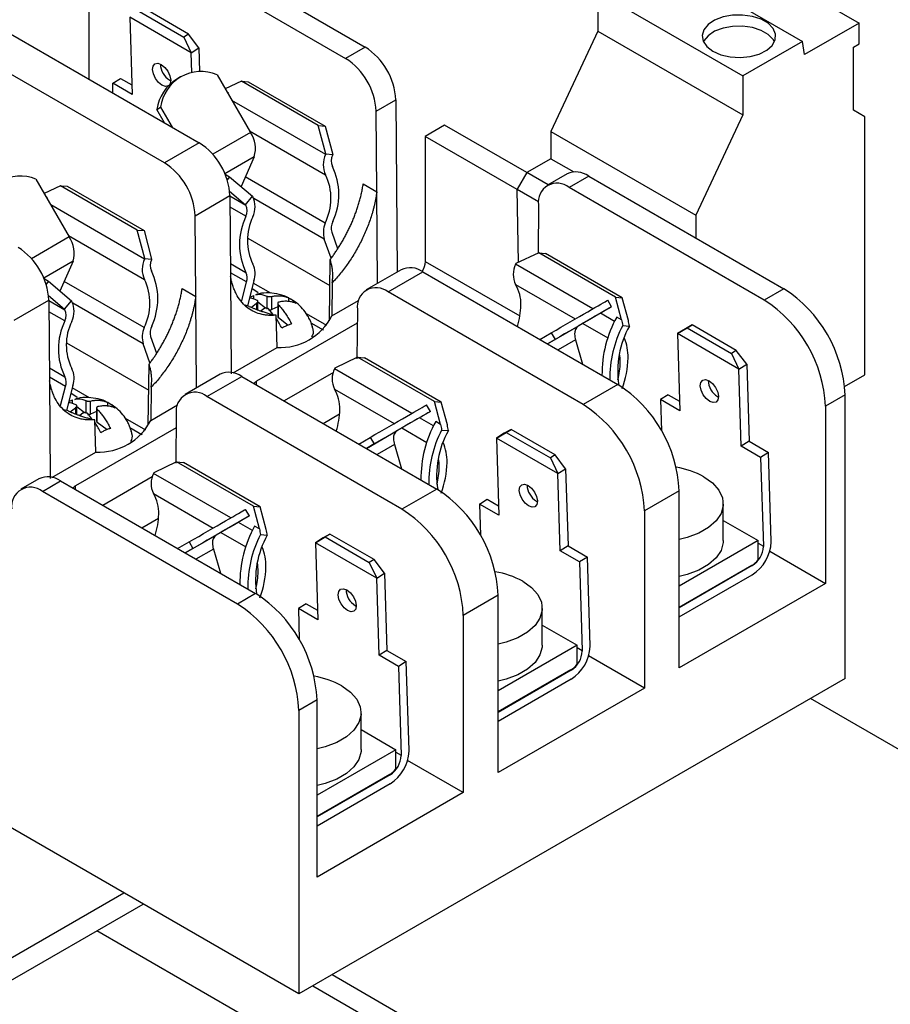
# Model space of a CAD drawing. Header units: millimetres. Extents: x 25 to 1092, y 25 to 838.
# Tile 18 of 20: x 956 to 1020, y 702 to 774. Entities that reach past the tile are written whole.
import ezdxf

# ---------------------------------------------------------------- set-up
doc = ezdxf.new("R2010")
doc.units = ezdxf.units.MM
doc.header["$LTSCALE"] = 4

msp = doc.modelspace()

# ---------------------------------------------------------------- linework, layer by layer
for p, q in [((967.399, 780.719), (981.669, 772.481)), ((1007.214, 780.354), (1017.821, 774.231)), ((965.964, 779.891), (980.234, 771.653)), ((1003.06, 779.017), (1013.666, 772.894)), ((961.474, 770.124), (961.474, 777.298)), ((998.696, 776.498), (998.696, 773.641)), ((998.696, 776.498), (1009.303, 770.375)), ((968.744, 773.424), (965.511, 775.29)), ((964.44, 774.654), (964.614, 769.013)), ((968.931, 772.062), (964.44, 774.654)), ((965.158, 775.072), (968.391, 773.206)), ((1017.821, 774.231), (1013.828, 771.926)), ((1017.821, 772.717), (1017.821, 774.231)), ((955.259, 773.711), (969.53, 765.473)), ((968.744, 773.424), (968.391, 773.206)), ((968.391, 773.206), (968.931, 772.062)), ((969.505, 772.417), (968.744, 773.424)), ((998.696, 773.641), (995.267, 766.309)), ((998.696, 773.641), (1009.303, 767.518)), ((968.931, 772.062), (969.505, 772.417)), ((969.505, 772.417), (969.558, 770.681)), ((981.669, 772.481), (980.234, 771.653)), ((1013.666, 772.894), (1009.303, 770.375)), ((1013.828, 771.926), (1013.666, 772.894)), ((1017.399, 772.474), (1017.821, 772.717)), ((1017.399, 767.853), (1017.399, 772.474)), ((966.983, 764.003), (952.713, 772.241)), ((968.975, 770.613), (968.931, 772.062)), ((963.195, 769.832), (963.77, 770.187)), ((963.77, 770.187), (964.593, 769.711)), ((968.169, 770.301), (967.89, 770.14)), ((970.833, 770.458), (973.272, 766.234)), ((1009.303, 770.375), (1009.303, 767.518)), ((963.217, 769.117), (963.195, 769.832)), ((964.614, 769.013), (963.195, 769.832)), ((967.373, 770.047), (967.44, 770.012)), ((972.622, 769.985), (971.432, 769.421)), ((978.243, 766.74), (972.622, 769.985)), ((972.622, 769.985), (973.119, 769.941)), ((973.119, 769.941), (978.741, 766.695)), ((971.566, 769.189), (971.637, 769.148)), ((971.637, 769.148), (971.618, 769.099)), ((966.423, 767.912), (966.702, 768.074)), ((966.702, 768.074), (967.541, 766.621)), ((978.781, 764.614), (971.921, 768.574)), ((982.479, 767.787), (983.914, 768.615)), ((983.914, 768.615), (984.009, 756.016)), ((966.982, 766.944), (966.423, 767.912)), ((982.523, 761.887), (982.479, 767.787)), ((1009.303, 767.518), (1005.873, 760.186)), ((1018.248, 767.363), (1017.399, 767.853)), ((1018.248, 748.5), (1018.248, 767.363)), ((978.8, 764.662), (978.243, 766.74)), ((978.243, 766.74), (978.741, 766.695)), ((978.741, 766.695), (979.298, 764.617)), ((987.489, 766.761), (986.074, 765.944)), ((993.499, 763.291), (987.489, 766.761)), ((973.272, 766.234), (970.514, 764.642)), ((973.208, 766.344), (978.774, 763.131)), ((992.805, 762.059), (986.074, 765.944)), ((986.074, 765.944), (986.074, 756.799)), ((995.267, 766.309), (1005.873, 760.186)), ((995.267, 766.309), (995.267, 764.312)), ((969.53, 765.473), (966.983, 764.003)), ((973.555, 764.451), (971.41, 763.212)), ((973.555, 764.451), (972.59, 762.274)), ((978.781, 764.614), (978.8, 764.662)), ((978.8, 764.662), (979.298, 764.617)), ((979.298, 764.617), (979.279, 764.569)), ((995.267, 764.312), (993.499, 763.291)), ((995.267, 764.312), (996.95, 763.34)), ((971.422, 763.184), (971.753, 762.993)), ((971.753, 762.993), (971.574, 762.771)), ((971.753, 762.993), (973.423, 761.558)), ((978.744, 759.601), (972.901, 762.975)), ((993.499, 763.291), (992.804, 762.088)), ((995.056, 762.393), (993.499, 763.291)), ((996.442, 763.193), (995.007, 762.365)), ((998.03, 763.036), (996.595, 762.208)), ((998.03, 763.036), (1012.3, 754.798)), ((957.582, 762.809), (960.021, 758.584)), ((959.37, 762.335), (958.181, 761.771)), ((964.992, 759.09), (959.37, 762.335)), ((959.37, 762.335), (959.868, 762.291)), ((959.868, 762.291), (965.49, 759.046)), ((981.528, 762.461), (982.523, 761.887)), ((958.315, 761.539), (958.386, 761.498)), ((958.386, 761.498), (958.367, 761.449)), ((969.228, 760.137), (971.775, 761.607)), ((971.754, 761.945), (972.925, 760.939)), ((971.775, 761.607), (971.819, 755.707)), ((971.775, 761.587), (972.944, 760.912)), ((972.925, 760.939), (973.423, 761.558)), ((973.423, 761.558), (973.442, 761.531)), ((982.574, 755.187), (982.523, 761.887)), ((992.804, 762.088), (994.363, 761.188)), ((992.886, 756.724), (992.804, 762.088)), ((1010.865, 753.97), (996.595, 762.208)), ((965.53, 756.964), (958.67, 760.924)), ((972.944, 760.912), (972.925, 760.939)), ((978.677, 758.414), (973.52, 761.392)), ((994.35, 760.934), (994.323, 757.406)), ((969.272, 754.237), (969.228, 760.137)), ((972.948, 760.094), (971.781, 760.767)), ((1005.873, 760.186), (1005.873, 758.508)), ((959.957, 758.695), (965.522, 755.482)), ((965.549, 757.012), (964.992, 759.09)), ((964.992, 759.09), (965.49, 759.046)), ((965.49, 759.046), (966.046, 756.968)), ((979.221, 758.943), (979.654, 757.729)), ((960.021, 758.584), (957.263, 756.992)), ((973.076, 758.498), (979.083, 755.03)), ((979.174, 757.021), (978.677, 758.414)), ((994.372, 757.429), (992.701, 756.637)), ((999.993, 754.184), (994.372, 757.429)), ((994.372, 757.429), (994.869, 757.384)), ((1000.491, 754.139), (994.869, 757.384)), ((960.304, 756.801), (958.159, 755.562)), ((960.304, 756.801), (959.339, 754.624)), ((965.53, 756.964), (965.549, 757.012)), ((965.549, 757.012), (966.046, 756.968)), ((966.046, 756.968), (966.028, 756.919)), ((971.812, 756.646), (972.948, 755.99)), ((979.052, 752.458), (979.106, 756.921)), ((986.074, 756.799), (992.994, 752.804)), ((992.701, 756.637), (992.683, 756.589)), ((998.334, 753.326), (992.683, 756.589)), ((972.986, 755.289), (971.817, 755.964)), ((984.303, 756.186), (981.756, 754.715)), ((983.344, 754.558), (985.89, 756.028)), ((985.89, 756.028), (1000.161, 747.79)), ((958.17, 755.534), (958.501, 755.343)), ((958.501, 755.343), (958.323, 755.121)), ((958.501, 755.343), (960.172, 753.908)), ((965.493, 751.952), (959.65, 755.325)), ((971.819, 755.705), (971.873, 748.565)), ((972.637, 753.908), (972.986, 755.289)), ((973.525, 755.369), (973.063, 753.538)), ((974.756, 754.469), (973.483, 755.204)), ((979.263, 755.237), (979.227, 752.811)), ((992.675, 755.106), (997.046, 752.583)), ((958.503, 754.295), (959.674, 753.289)), ((968.277, 754.812), (969.272, 754.237)), ((968.277, 754.81), (968.277, 754.812)), ((973.226, 754.185), (973.515, 754.312)), ((973.389, 754.831), (973.848, 754.517)), ((973.515, 754.035), (973.515, 754.312)), ((997.614, 746.32), (983.344, 754.558)), ((1012.3, 754.798), (1010.865, 753.97)), ((955.977, 752.487), (958.523, 753.957)), ((958.523, 753.957), (958.568, 748.058)), ((958.524, 753.937), (959.693, 753.262)), ((959.674, 753.289), (960.172, 753.908)), ((960.172, 753.908), (960.191, 753.882)), ((965.426, 750.765), (960.269, 753.742)), ((969.272, 754.237), (969.272, 754.235)), ((969.323, 747.538), (969.272, 754.235)), ((973.182, 753.501), (972.882, 753.594)), ((973.345, 753.439), (973.721, 753.742)), ((973.721, 753.742), (973.721, 753.294)), ((973.821, 753.256), (973.821, 753.88)), ((974.383, 753.376), (973.821, 753.803)), ((974.477, 754.258), (974.477, 753.305)), ((974.833, 753.277), (974.833, 754.23)), ((975.271, 753.726), (975.271, 752.752)), ((975.323, 752.663), (975.323, 753.617)), ((976.096, 753.832), (976.096, 754.113)), ((979.227, 752.811), (981.191, 753.945)), ((999.702, 753.47), (999.422, 753.954)), ((999.993, 754.184), (1000.491, 754.139)), ((1000.439, 752.521), (999.993, 754.184)), ((1000.937, 752.477), (1000.491, 754.139)), ((959.697, 752.444), (958.53, 753.118)), ((959.693, 753.262), (959.674, 753.289)), ((974.259, 753.334), (974.052, 753.167)), ((974.919, 752.924), (974.615, 753.307)), ((975.271, 753.47), (974.833, 753.277)), ((975.223, 750.499), (975.151, 752.863)), ((978.87, 752.094), (977.374, 752.958)), ((981.099, 753.284), (981.071, 749.676)), ((999.702, 753.47), (997.263, 752.062)), ((999.927, 752.406), (998.893, 753.003)), ((981.091, 752.28), (973.723, 748.026)), ((976.046, 752.114), (975.323, 752.663)), ((977.703, 752.291), (978.587, 751.781)), ((997.606, 752.26), (999.437, 751.203)), ((1000.439, 752.521), (1000.087, 752.724)), ((1005.599, 752.148), (1005.103, 751.866)), ((1005.246, 751.93), (1005.599, 752.148)), ((1008.831, 750.282), (1005.599, 752.148)), ((978.608, 751.811), (978.629, 751.823)), ((994.453, 751.085), (995.291, 751.569)), ((995.012, 750.762), (997.263, 752.062)), ((995.291, 751.569), (995.571, 751.085)), ((1000.518, 752.109), (1001.011, 752.065)), ((1004.528, 751.512), (1005.246, 751.93)), ((1005.103, 751.866), (1004.528, 751.512)), ((1004.528, 751.512), (1004.702, 745.87)), ((1009.018, 748.92), (1004.528, 751.512)), ((1005.246, 751.93), (1008.479, 750.064)), ((959.825, 750.849), (965.832, 747.381)), ((965.923, 749.371), (965.426, 750.765)), ((965.97, 751.293), (966.403, 750.078)), ((995.571, 751.085), (995.012, 750.763)), ((997.066, 751.05), (995.79, 750.314)), ((997.066, 751.05), (997.586, 749.276)), ((972.002, 748.64), (975.223, 750.499)), ((1008.831, 750.282), (1008.479, 750.064)), ((1008.479, 750.064), (1009.018, 748.92)), ((1009.593, 749.274), (1008.831, 750.282)), ((965.801, 744.808), (965.855, 749.272)), ((981.12, 749.779), (979.45, 748.987)), ((986.742, 746.534), (981.12, 749.779)), ((981.12, 749.779), (981.618, 749.735)), ((987.24, 746.489), (981.618, 749.735)), ((1009.018, 748.92), (1009.593, 749.274)), ((1009.593, 749.274), (1009.766, 743.633)), ((958.561, 748.997), (959.697, 748.341)), ((971.052, 748.536), (968.505, 747.066)), ((979.345, 748.679), (975.732, 746.593)), ((979.45, 748.987), (979.431, 748.939)), ((985.083, 745.676), (979.431, 748.939)), ((1009.192, 743.278), (1009.018, 748.92)), ((959.735, 747.639), (958.566, 748.314)), ((958.568, 748.056), (958.622, 740.916)), ((970.092, 746.908), (972.639, 748.379)), ((972.639, 748.379), (986.909, 740.14)), ((973.723, 747.753), (973.723, 748.026)), ((1016.76, 747.641), (1018.248, 748.5)), ((959.386, 746.258), (959.735, 747.639)), ((960.274, 747.719), (959.811, 745.889)), ((960.138, 747.181), (960.597, 746.867)), ((961.505, 746.82), (960.232, 747.555)), ((966.012, 747.587), (965.976, 745.161)), ((979.424, 747.457), (983.795, 744.933)), ((1000.161, 747.79), (997.614, 746.32)), ((959.975, 746.535), (960.264, 746.662)), ((960.264, 746.385), (960.264, 746.662)), ((961.226, 746.608), (961.226, 745.655)), ((961.581, 745.628), (961.581, 746.58)), ((962.845, 746.182), (962.845, 746.463)), ((984.363, 738.67), (970.092, 746.908)), ((986.742, 746.534), (987.24, 746.489)), ((987.188, 744.871), (986.742, 746.534)), ((987.685, 744.827), (987.24, 746.489)), ((1003.857, 747.044), (1003.283, 746.69)), ((1003.283, 746.69), (1003.353, 744.408)), ((1004.702, 745.87), (1003.283, 746.69)), ((1003.857, 747.044), (1004.68, 746.569)), ((1007.461, 746.905), (1007.528, 746.87)), ((1016.79, 747.021), (1015.355, 746.193)), ((1016.79, 726.281), (1016.79, 747.021)), ((959.931, 745.852), (959.631, 745.944)), ((960.094, 745.789), (960.47, 746.092)), ((960.47, 746.092), (960.47, 745.644)), ((960.57, 745.606), (960.57, 746.23)), ((961.132, 745.726), (960.57, 746.153)), ((961.008, 745.685), (960.801, 745.517)), ((961.668, 745.274), (961.364, 745.657)), ((962.02, 745.82), (961.581, 745.628)), ((962.02, 746.076), (962.02, 745.102)), ((962.071, 745.014), (962.071, 745.968)), ((965.976, 745.161), (967.94, 746.295)), ((978.587, 744.945), (979.804, 745.647)), ((986.45, 745.82), (984.011, 744.412)), ((986.45, 745.82), (986.171, 746.304)), ((1015.355, 746.193), (1015.355, 733.23)), ((961.972, 742.849), (961.9, 745.213)), ((962.795, 744.465), (962.071, 745.014)), ((965.619, 744.445), (964.123, 745.309)), ((967.847, 745.634), (967.82, 742.026)), ((986.676, 744.757), (985.642, 745.354)), ((987.188, 744.871), (986.835, 745.075)), ((967.84, 744.63), (960.472, 740.376)), ((964.452, 744.642), (965.335, 744.132)), ((981.761, 743.113), (984.011, 744.412)), ((984.355, 744.61), (986.186, 743.553)), ((987.267, 744.459), (987.76, 744.415)), ((991.277, 743.862), (991.995, 744.28)), ((991.851, 744.217), (991.277, 743.862)), ((992.347, 744.498), (991.851, 744.217)), ((991.995, 744.28), (992.347, 744.498)), ((991.995, 744.28), (995.227, 742.414)), ((995.58, 742.632), (992.347, 744.498)), ((965.357, 744.161), (965.378, 744.173)), ((981.202, 743.435), (982.04, 743.92)), ((982.04, 743.92), (982.319, 743.436)), ((991.277, 743.862), (991.451, 738.221)), ((995.767, 741.27), (991.277, 743.862)), ((1009.766, 743.633), (1009.192, 743.278)), ((1009.766, 743.633), (1011.185, 742.814)), ((958.751, 740.99), (961.972, 742.849)), ((982.319, 743.436), (981.76, 743.113)), ((983.815, 743.401), (982.538, 742.664)), ((983.815, 743.401), (984.335, 741.627)), ((1010.611, 742.459), (1009.192, 743.278)), ((1011.185, 742.814), (1010.611, 742.459)), ((1011.385, 736.324), (1011.185, 742.814)), ((967.869, 742.13), (966.199, 741.337)), ((973.491, 738.884), (967.869, 742.13)), ((967.869, 742.13), (968.367, 742.085)), ((973.989, 738.84), (968.367, 742.085)), ((995.58, 742.632), (995.227, 742.414)), ((995.227, 742.414), (995.767, 741.27)), ((996.342, 741.625), (995.58, 742.632)), ((1010.611, 742.459), (1010.811, 735.969)), ((966.199, 741.337), (966.18, 741.289)), ((995.767, 741.27), (996.342, 741.625)), ((996.342, 741.625), (996.515, 735.983)), ((957.801, 740.886), (956.471, 740.119)), ((958.059, 739.962), (959.388, 740.729)), ((959.388, 740.729), (973.658, 732.491)), ((966.094, 741.029), (962.48, 738.944)), ((971.832, 738.027), (966.18, 741.289)), ((995.941, 735.629), (995.767, 741.27)), ((972.329, 731.723), (958.059, 739.962)), ((960.472, 740.103), (960.472, 740.376)), ((986.909, 740.14), (984.363, 738.67)), ((1004.651, 740.013), (1002.104, 738.543)), ((1004.651, 727.051), (1004.651, 740.013)), ((966.173, 739.807), (970.544, 737.283)), ((990.032, 739.04), (990.606, 739.395)), ((990.606, 739.395), (991.429, 738.919)), ((994.209, 739.255), (994.276, 739.22)), ((973.199, 738.171), (972.92, 738.655)), ((973.491, 738.884), (973.989, 738.84)), ((973.936, 737.222), (973.491, 738.884)), ((974.434, 737.177), (973.989, 738.84)), ((990.032, 739.04), (990.102, 736.758)), ((991.451, 738.221), (990.032, 739.04)), ((1002.104, 738.543), (1002.104, 725.58)), ((1007.878, 736.372), (1007.878, 739.068)), ((965.336, 737.295), (966.553, 737.997)), ((973.199, 738.171), (970.76, 736.762)), ((1007.878, 737.839), (1010.426, 736.368)), ((973.425, 737.107), (972.391, 737.704)), ((973.936, 737.222), (973.584, 737.425)), ((968.51, 735.463), (970.76, 736.762)), ((971.103, 736.96), (972.935, 735.903)), ((974.016, 736.809), (974.509, 736.765)), ((978.026, 736.212), (978.743, 736.631)), ((978.6, 736.567), (978.026, 736.212)), ((979.096, 736.848), (978.6, 736.567)), ((978.743, 736.631), (979.096, 736.848)), ((978.743, 736.631), (981.976, 734.764)), ((982.329, 734.982), (979.096, 736.848)), ((1010.426, 736.368), (1004.651, 733.034)), ((1010.426, 734.971), (1010.426, 736.368)), ((967.95, 735.786), (968.789, 736.27)), ((969.068, 735.786), (968.509, 735.463)), ((968.789, 736.27), (969.068, 735.786)), ((970.564, 735.751), (969.287, 735.014)), ((970.564, 735.751), (971.084, 733.977)), ((978.026, 736.212), (978.2, 730.571)), ((982.516, 733.62), (978.026, 736.212)), ((996.515, 735.983), (995.941, 735.629)), ((997.36, 734.809), (995.941, 735.629)), ((996.515, 735.983), (997.934, 735.164)), ((1010.426, 736.191), (1010.811, 735.969)), ((1010.811, 735.969), (1010.811, 735.936)), ((1011.277, 735.584), (1015.355, 733.23)), ((982.329, 734.982), (981.976, 734.764)), ((983.09, 733.975), (982.329, 734.982)), ((997.934, 735.164), (997.36, 734.809)), ((998.134, 728.674), (997.934, 735.164)), ((981.976, 734.764), (982.516, 733.62)), ((997.36, 734.809), (997.559, 728.319)), ((1009.975, 734.553), (1004.651, 731.479)), ((1010.003, 734.537), (1004.651, 731.447)), ((1010.003, 734.537), (1009.975, 734.553)), ((982.516, 733.62), (983.09, 733.975)), ((982.69, 727.979), (982.516, 733.62)), ((983.09, 733.975), (983.264, 728.334)), ((1004.651, 730.783), (1010.003, 733.873)), ((1015.355, 733.23), (1004.651, 727.051)), ((973.658, 732.491), (972.329, 731.723)), ((991.4, 732.363), (988.853, 730.893)), ((991.4, 719.401), (991.4, 732.363)), ((977.355, 731.745), (976.781, 731.39)), ((976.781, 731.39), (976.851, 729.108)), ((978.2, 730.571), (976.781, 731.39)), ((977.355, 731.745), (978.178, 731.27)), ((980.958, 731.605), (981.025, 731.57)), ((994.627, 728.722), (994.627, 731.419)), ((988.853, 730.893), (988.853, 717.931)), ((994.627, 730.189), (997.174, 728.718)), ((997.174, 728.718), (991.4, 725.385)), ((997.174, 727.321), (997.174, 728.718)), ((997.174, 728.541), (997.559, 728.319)), ((998.135, 728.619), (998.134, 728.674)), ((983.264, 728.334), (982.69, 727.979)), ((984.109, 727.16), (982.69, 727.979)), ((983.264, 728.334), (984.683, 727.514)), ((997.559, 728.319), (997.56, 728.287)), ((1002.104, 725.58), (998.026, 727.935)), ((984.683, 727.514), (984.109, 727.16)), ((984.109, 727.16), (984.308, 720.669)), ((984.883, 721.024), (984.683, 727.514)), ((1016.79, 726.281), (976.819, 703.206)), ((996.724, 726.903), (991.4, 723.829)), ((996.752, 726.887), (991.4, 723.797)), ((996.752, 726.223), (991.4, 723.133)), ((996.752, 726.887), (996.724, 726.903)), ((1002.104, 725.58), (991.4, 719.401)), ((1028.324, 716.693), (1014.253, 724.816)), ((978.148, 724.714), (976.819, 723.946)), ((978.148, 711.751), (978.148, 724.714)), ((976.819, 723.946), (976.819, 703.206)), ((981.376, 721.073), (981.376, 723.769)), ((981.376, 722.539), (983.923, 721.069)), ((983.923, 721.069), (978.148, 717.735)), ((983.923, 719.671), (983.923, 721.069)), ((983.923, 720.892), (984.308, 720.669)), ((984.308, 720.669), (984.309, 720.637)), ((988.853, 717.931), (984.775, 720.285)), ((983.473, 719.253), (978.148, 716.179)), ((983.501, 719.237), (978.148, 716.147)), ((983.501, 719.237), (983.473, 719.253)), ((983.501, 718.573), (978.148, 715.484)), ((988.853, 717.931), (978.148, 711.751)), ((976.819, 703.206), (952.08, 717.488)), ((954.255, 704.957), (964.021, 710.595)), ((954.255, 703.324), (965.435, 709.778)), ((991.024, 691.077), (962.032, 707.814)), ((979.251, 704.61), (993.322, 696.487)), ((977.836, 703.793), (992.154, 695.528))]:
    msp.add_line(p, q)
at = {"flags": 128}
for points in [[(1007.111, 772.172), (1007.697, 771.915), (1008.381, 771.759), (1009.112, 771.716), (1009.837, 771.788), (1010.501, 771.97), (1011.055, 772.249), (1011.458, 772.604), (1011.681, 773.009), (1011.706, 773.433), (1011.532, 773.845), (1011.171, 774.215), (1010.652, 774.516), (1010.011, 774.724), (1009.296, 774.824), (1008.561, 774.81), (1007.86, 774.681), (1007.246, 774.448), (1006.762, 774.129), (1006.447, 773.745), (1006.322, 773.327), (1006.397, 772.905), (1006.667, 772.51), (1007.111, 772.172)], [(1011.626, 772.865), (1011.532, 773.029), (1011.171, 773.399), (1010.652, 773.699), (1010.011, 773.907), (1009.296, 774.008), (1008.561, 773.993), (1007.86, 773.865), (1007.246, 773.632), (1006.762, 773.312), (1006.447, 772.929), (1006.414, 772.865)], [(966.798, 769.692), (966.542, 769.896), (966.322, 770.184), (966.17, 770.512), (966.111, 770.829), (966.152, 771.088), (966.289, 771.25), (966.499, 771.289), (966.752, 771.199)], [(966.752, 771.199), (967.008, 770.995), (967.229, 770.707), (967.38, 770.38), (967.44, 770.062), (967.398, 769.803), (967.376, 769.758)], [(967.255, 769.638), (967.051, 769.603), (966.798, 769.692)], [(997.955, 753.107), (998.23, 753.266), (998.484, 753.413), (998.713, 753.545), (998.915, 753.662), (999.089, 753.762), (999.232, 753.844), (999.343, 753.909), (999.422, 753.954)], [(995.291, 751.569), (995.639, 751.77), (995.99, 751.973), (996.339, 752.174), (996.683, 752.373), (997.021, 752.568), (997.347, 752.756), (997.659, 752.936), (997.955, 753.107)], [(999.702, 753.47), (999.623, 753.425), (999.511, 753.36), (999.368, 753.278), (999.195, 753.178), (998.992, 753.061), (998.763, 752.929), (998.51, 752.782), (998.234, 752.623)], [(998.234, 752.623), (997.939, 752.453), (997.626, 752.272), (997.3, 752.084), (996.963, 751.889), (996.618, 751.69), (996.269, 751.489), (995.919, 751.286), (995.571, 751.085)], [(1006.886, 746.55), (1006.63, 746.754), (1006.409, 747.042), (1006.258, 747.369), (1006.198, 747.687), (1006.24, 747.946), (1006.377, 748.107), (1006.587, 748.146), (1006.84, 748.057)], [(1006.84, 748.057), (1007.096, 747.853), (1007.316, 747.565), (1007.468, 747.237), (1007.528, 746.92), (1007.486, 746.661), (1007.349, 746.499), (1007.139, 746.46), (1006.886, 746.55)], [(984.703, 745.457), (984.979, 745.617), (985.233, 745.763), (985.462, 745.895), (985.664, 746.012), (985.838, 746.112), (985.981, 746.195), (986.092, 746.259), (986.171, 746.304)], [(986.45, 745.82), (986.372, 745.775), (986.26, 745.711), (986.117, 745.628), (985.943, 745.528), (985.741, 745.411), (985.512, 745.279), (985.259, 745.133), (984.983, 744.973)], [(982.04, 743.92), (982.388, 744.121), (982.738, 744.323), (983.088, 744.524), (983.432, 744.723), (983.769, 744.918), (984.096, 745.106), (984.408, 745.287), (984.703, 745.457)], [(984.983, 744.973), (984.687, 744.803), (984.375, 744.622), (984.049, 744.434), (983.712, 744.239), (983.367, 744.04), (983.018, 743.839), (982.668, 743.637), (982.319, 743.436)], [(1006.465, 741.038), (1007.1, 740.586), (1007.558, 740.067), (1007.819, 739.504), (1007.872, 738.922), (1007.714, 738.347), (1007.352, 737.803), (1006.803, 737.315), (1006.089, 736.903), (1005.243, 736.586), (1004.651, 736.44)], [(993.635, 738.9), (993.379, 739.104), (993.158, 739.392), (993.007, 739.72), (992.947, 740.037), (992.989, 740.296), (993.125, 740.458), (993.336, 740.497), (993.589, 740.407)], [(993.589, 740.407), (993.845, 740.203), (994.065, 739.915), (994.217, 739.588), (994.276, 739.27), (994.235, 739.011), (994.098, 738.85), (993.888, 738.811), (993.635, 738.9)], [(971.452, 737.808), (971.728, 737.967), (971.982, 738.113), (972.211, 738.245), (972.413, 738.362), (972.586, 738.462), (972.73, 738.545), (972.841, 738.609), (972.92, 738.655)], [(968.789, 736.27), (969.137, 736.471), (969.487, 736.673), (969.836, 736.875), (970.181, 737.074), (970.518, 737.268), (970.844, 737.457), (971.157, 737.637), (971.452, 737.808)], [(973.199, 738.171), (973.12, 738.125), (973.009, 738.061), (972.866, 737.978), (972.692, 737.878), (972.49, 737.761), (972.261, 737.629), (972.008, 737.483), (971.732, 737.324)], [(971.732, 737.324), (971.436, 737.153), (971.124, 736.973), (970.798, 736.784), (970.46, 736.59), (970.116, 736.391), (969.767, 736.189), (969.416, 735.987), (969.068, 735.786)], [(1007.878, 736.372), (1007.872, 736.226), (1007.714, 735.651), (1007.352, 735.107), (1006.803, 734.619), (1006.089, 734.207), (1005.243, 733.89), (1004.651, 733.743)], [(980.384, 731.25), (980.128, 731.455), (979.907, 731.742), (979.756, 732.07), (979.696, 732.388), (979.738, 732.647), (979.874, 732.808), (980.085, 732.847), (980.337, 732.757)], [(980.337, 732.757), (980.593, 732.553), (980.814, 732.265), (980.966, 731.938), (981.025, 731.62), (980.983, 731.361), (980.847, 731.2), (980.636, 731.161), (980.384, 731.25)], [(993.214, 733.389), (993.848, 732.936), (994.307, 732.417), (994.568, 731.854), (994.62, 731.273), (994.463, 730.697), (994.101, 730.154), (993.552, 729.665), (992.838, 729.253), (991.992, 728.936), (991.4, 728.79)], [(994.627, 728.722), (994.62, 728.576), (994.463, 728.001), (994.101, 727.457), (993.552, 726.969), (992.838, 726.557), (991.992, 726.24), (991.4, 726.094)], [(979.962, 725.739), (980.597, 725.286), (981.055, 724.767), (981.316, 724.205), (981.369, 723.623), (981.211, 723.048), (980.85, 722.504), (980.3, 722.015), (979.587, 721.604), (978.741, 721.286), (978.148, 721.14)], [(981.376, 721.073), (981.369, 720.927), (981.211, 720.351), (980.85, 719.808), (980.3, 719.319), (979.587, 718.907), (978.741, 718.59), (978.148, 718.444)]]:
    msp.add_lwpolyline(points, dxfattribs=at)
for centre, radius, start, end in [((979.035, 768.366), 4.886, 2.9181, 57.37063), ((977.6, 767.538), 4.886, 2.9181, 57.37063), ((968.118, 771.271), 1.434, 181.49588, 238.67371), ((969.511, 767.475), 3.119, 121.31529, 171.94457), ((969.675, 767.694), 2.997, 67.26929, 172.72534), ((971.513, 765.04), 2.126, 343.89271, 34.14973), ((966.895, 761.358), 4.886, 2.9181, 57.37063), ((980.29, 763.865), 1.685, 153.6077, 205.80493), ((980.117, 764.153), 0.936, 153.6077, 205.80493), ((964.349, 759.888), 4.886, 2.9181, 57.37063), ((975.103, 761.702), 4.645, 334.6398, 26.10076), ((956.424, 760.044), 2.997, 67.26929, 172.72534), ((975.172, 761.397), 3.997, 333.31309, 25.72), ((997.103, 761.773), 1.566, 53.73572, 114.95382), ((995.718, 761.138), 1.383, 50.67804, 188.46655), ((971.961, 760.787), 1.657, 333.89323, 26.69764), ((972.122, 760.499), 0.92, 333.89323, 26.69764), ((977.166, 758.042), 4.691, 154.06396, 205.93604), ((976.999, 758.331), 3.948, 154.06396, 205.93604), ((980.468, 758.909), 1.858, 158.1319, 195.44891), ((980.293, 759.221), 1.107, 153.64519, 194.54522), ((958.262, 757.391), 2.126, 343.89271, 34.14973), ((953.644, 753.709), 4.886, 2.9181, 57.37063), ((967.039, 756.215), 1.685, 153.6077, 205.80493), ((966.866, 756.503), 0.936, 153.6077, 205.80493), ((972.097, 755.902), 1.524, 339.53211, 27.45634), ((984.603, 756.855), 1.473, 327.15972, 357.81143), ((994.192, 755.84), 1.685, 153.6077, 205.80493), ((961.852, 754.052), 4.645, 334.6398, 26.10076), ((972.187, 755.598), 0.856, 338.86349, 27.27644), ((984.964, 754.765), 1.566, 53.73572, 114.95382), ((961.921, 753.747), 3.997, 333.31309, 25.72), ((990.392, 753.71), 2.676, 357.76522, 31.44974), ((982.467, 753.488), 1.383, 50.67804, 188.46655), ((1007.042, 746.577), 9.759, 2.60548, 57.39452), ((958.71, 753.137), 1.657, 333.89323, 26.69764), ((987.631, 753.695), 5.436, 342.21983, 359.05509), ((1005.607, 745.749), 9.759, 2.60548, 57.39452), ((958.87, 752.849), 0.92, 333.89323, 26.69764), ((974.679, 753.653), 0.406, 258.73359, 292.28421), ((963.915, 750.392), 4.691, 154.06396, 205.93604), ((963.748, 750.682), 3.948, 154.06396, 205.93604), ((975.441, 754.745), 4.252, 267.05645, 332.93817), ((975.384, 752.759), 0.113, 183.32921, 237.24855), ((1007.609, 748.541), 8.608, 150.92157, 180.54582), ((967.217, 751.26), 1.858, 158.1319, 195.44891), ((967.042, 751.571), 1.107, 153.64519, 194.54522), ((997.635, 751.543), 0.639, 125.69804, 185.62038), ((998.542, 751.499), 1.542, 180.68149, 196.89309), ((1007.997, 748.238), 8.421, 152.63449, 180.75364), ((1006.82, 748.789), 6.669, 150.58373, 188.98774), ((997.4, 749.813), 3.515, 358.77746, 23.18862), ((996.834, 749.422), 3.507, 359.7427, 10.08841), ((995.181, 749.463), 5.16, 345.11279, 359.37542), ((994.321, 749.856), 6.595, 338.95881, 358.97843), ((958.846, 748.252), 1.524, 339.53211, 27.45634), ((971.713, 747.116), 1.566, 53.73572, 114.95382), ((980.941, 748.19), 1.685, 153.6077, 205.80493), ((958.936, 747.948), 0.856, 338.86349, 27.27644), ((973.952, 747.595), 0.488, 118.06237, 147.45687), ((1008.206, 748.129), 1.434, 181.49588, 238.67371), ((969.216, 745.838), 1.383, 50.67804, 188.46655), ((977.141, 746.06), 2.676, 357.76522, 31.44974), ((994.902, 739.569), 9.759, 2.60548, 57.39452), ((974.38, 746.045), 5.436, 342.21983, 359.05509), ((992.355, 738.099), 9.759, 2.60548, 57.39452), ((961.427, 746.004), 0.406, 258.73359, 292.28421), ((962.19, 747.096), 4.252, 267.05645, 332.93817), ((962.133, 745.109), 0.113, 183.32921, 237.24855), ((994.358, 740.891), 8.608, 150.92157, 180.54582), ((984.384, 743.893), 0.639, 125.69804, 185.62038), ((994.746, 740.588), 8.421, 152.63449, 180.75364), ((993.569, 741.139), 6.669, 150.58373, 188.98774), ((985.29, 743.849), 1.542, 180.68149, 196.89309), ((984.149, 742.163), 3.515, 358.77746, 23.18862), ((983.582, 741.772), 3.507, 359.7427, 10.08841), ((981.07, 742.206), 6.595, 338.95881, 358.97843), ((981.929, 741.813), 5.16, 345.11279, 359.37542), ((1003.414, 735.479), 6.341, 61.24559, 80.76555), ((958.461, 739.466), 1.566, 53.73572, 114.95382), ((967.689, 740.54), 1.685, 153.6077, 205.80493), ((957.182, 738.891), 1.383, 50.67804, 188.46655), ((960.701, 739.946), 0.488, 118.06237, 147.45687), ((981.651, 731.92), 9.759, 2.60548, 57.39452), ((994.955, 740.479), 1.434, 181.49588, 238.67371), ((963.89, 738.41), 2.676, 357.76522, 31.44974), ((979.104, 730.45), 9.759, 2.60548, 57.39452), ((961.128, 738.396), 5.436, 342.21983, 359.05509), ((981.107, 733.242), 8.608, 150.92157, 180.54582), ((971.133, 736.243), 0.639, 125.69804, 185.62038), ((981.494, 732.938), 8.421, 152.63449, 180.75364), ((980.318, 733.49), 6.669, 150.58373, 188.98774), ((1009.59, 736.269), 1.796, 359.99225, 1.755), ((972.039, 736.199), 1.542, 180.68149, 196.89309), ((970.898, 734.514), 3.515, 358.77746, 23.18862), ((1008.383, 736.405), 3.006, 302.60548, 357.39452), ((1009.056, 736.016), 1.757, 302.60548, 357.39452), ((1009.178, 735.863), 1.534, 301.32735, 324.4466), ((970.331, 734.123), 3.507, 359.7427, 10.08841), ((967.819, 734.556), 6.595, 338.95881, 358.97843), ((968.678, 734.163), 5.16, 345.11279, 359.37542), ((990.163, 727.83), 6.341, 61.24559, 80.76555), ((981.704, 732.83), 1.434, 181.49588, 238.67371), ((968.4, 724.27), 9.759, 2.60548, 57.39452), ((967.071, 723.503), 9.759, 2.60548, 57.39452), ((995.132, 728.755), 3.006, 302.60548, 357.39452), ((995.805, 728.367), 1.757, 302.60548, 357.39452), ((995.927, 728.213), 1.534, 301.32735, 324.4466), ((976.912, 720.18), 6.341, 61.24559, 80.76555), ((981.881, 721.105), 3.006, 302.60548, 357.39452), ((982.554, 720.717), 1.757, 302.60548, 357.39452), ((983.088, 720.969), 1.796, 359.99225, 1.755), ((982.675, 720.563), 1.534, 301.32735, 324.4466)]:
    msp.add_arc(centre, radius, start, end)
for points, knots in [([(979.106, 756.921), (979.163, 756.997), (979.277, 757.15), (979.445, 757.387), (979.611, 757.632), (979.774, 757.885), (979.934, 758.147), (980.091, 758.417), (980.243, 758.695), (980.391, 758.98), (980.534, 759.272), (980.671, 759.571), (980.801, 759.876), (980.924, 760.187), (981.039, 760.503), (981.146, 760.823), (981.244, 761.147), (981.332, 761.473), (981.409, 761.802), (981.476, 762.133), (981.511, 762.351), (981.528, 762.461)], [0, 0, 0, 0, 0.045517, 0.091824, 0.138922, 0.186811, 0.23549, 0.284959, 0.335219, 0.38627, 0.438111, 0.490743, 0.544165, 0.598377, 0.653381, 0.709174, 0.765758, 0.823133, 0.881298, 0.940254, 1, 1, 1, 1]), ([(982.523, 761.887), (982.512, 761.807), (982.49, 761.646), (982.448, 761.403), (982.4, 761.159), (982.345, 760.913), (982.284, 760.666), (982.216, 760.417), (982.077, 759.95), (981.834, 759.263), (981.436, 758.37), (980.969, 757.5), (980.53, 756.812), (980.156, 756.293), (979.869, 755.925), (979.572, 755.57), (979.366, 755.348), (979.263, 755.237)], [0, 0, 0, 0, 0.035252, 0.070395, 0.105475, 0.140535, 0.17562, 0.210774, 0.246043, 0.372996, 0.500017, 0.626969, 0.75399, 0.815599, 0.876978, 0.938366, 1, 1, 1, 1]), ([(979.263, 755.237), (979.271, 755.292), (979.286, 755.402), (979.299, 755.57), (979.304, 755.738), (979.301, 755.906), (979.288, 756.116), (979.255, 756.364), (979.195, 756.648), (979.136, 756.831), (979.106, 756.921)], [0, 0, 0, 0, 0.09893, 0.197613, 0.296176, 0.394749, 0.493462, 0.664483, 0.833084, 1, 1, 1, 1]), ([(975.151, 752.863), (975.092, 752.858), (974.974, 752.847), (974.801, 752.842), (974.631, 752.846), (974.464, 752.858), (974.3, 752.878), (974.14, 752.908), (973.846, 752.98), (973.439, 753.138), (972.962, 753.459), (972.553, 753.885), (972.275, 754.323), (972.095, 754.714), (971.981, 755.025), (971.887, 755.354), (971.842, 755.588), (971.819, 755.705)], [0, 0, 0, 0, 0.034946, 0.069766, 0.104502, 0.139198, 0.173897, 0.208642, 0.243476, 0.370058, 0.496055, 0.623584, 0.750645, 0.813274, 0.875544, 0.937702, 1, 1, 1, 1]), ([(965.855, 749.272), (965.911, 749.346), (966.023, 749.496), (966.189, 749.729), (966.352, 749.971), (966.514, 750.222), (966.673, 750.481), (966.829, 750.749), (966.981, 751.025), (967.129, 751.309), (967.272, 751.601), (967.41, 751.899), (967.541, 752.204), (967.665, 752.516), (967.781, 752.833), (967.889, 753.155), (967.988, 753.481), (968.077, 753.811), (968.156, 754.143), (968.224, 754.477), (968.259, 754.698), (968.277, 754.809)], [0, 0, 0, 0, 0.044766, 0.090407, 0.136921, 0.184309, 0.232571, 0.281707, 0.331717, 0.382601, 0.434358, 0.48699, 0.540496, 0.594875, 0.650128, 0.706256, 0.763257, 0.821132, 0.879881, 0.939503, 1, 1, 1, 1]), ([(976.094, 754.11), (976.084, 754.116), (975.872, 754.252), (975.381, 754.401), (974.648, 754.508), (974.057, 754.485), (973.746, 754.377), (973.676, 754.353)], [0, 0, 0, 0, 0.014083, 0.303564, 0.603713, 0.91144, 1, 1, 1, 1]), ([(973.678, 754.348), (973.755, 754.372), (973.989, 754.445), (974.281, 754.333), (974.477, 754.258)], [0, 0, 0, 0, 0.3267, 1, 1, 1, 1]), ([(974.833, 754.23), (974.88, 754.24), (974.973, 754.259), (975.109, 754.276), (975.24, 754.286), (975.367, 754.288), (975.487, 754.282), (975.603, 754.268), (975.712, 754.249), (975.817, 754.223), (975.915, 754.192), (976.008, 754.155), (976.067, 754.127), (976.096, 754.113)], [0, 0, 0, 0, 0.100543, 0.199146, 0.295814, 0.390552, 0.483364, 0.574254, 0.663226, 0.750284, 0.835431, 0.918669, 1, 1, 1, 1]), ([(969.272, 754.235), (969.261, 754.154), (969.238, 753.993), (969.196, 753.747), (969.147, 753.5), (969.091, 753.251), (969.029, 753), (968.959, 752.747), (968.818, 752.277), (968.573, 751.588), (968.173, 750.695), (967.706, 749.829), (967.268, 749.147), (966.897, 748.632), (966.612, 748.268), (966.318, 747.917), (966.114, 747.697), (966.012, 747.587)], [0, 0, 0, 0, 0.035596, 0.07112, 0.106619, 0.14214, 0.177729, 0.213432, 0.249296, 0.376345, 0.503892, 0.629834, 0.756532, 0.817367, 0.878069, 0.938869, 1, 1, 1, 1]), ([(973.769, 753.947), (973.569, 754.035), (973.367, 754.125), (973.203, 754.088), (973.201, 754.088)], [0, 0, 0, 0, 0.989458, 1, 1, 1, 1]), ([(973.721, 753.742), (973.734, 753.751), (973.76, 753.769), (973.788, 753.799), (973.81, 753.828), (973.816, 753.847), (973.819, 753.857)], [0, 0, 0, 0, 0.257893, 0.515504, 0.757827, 1, 1, 1, 1]), ([(973.819, 753.857), (973.82, 753.866), (973.823, 753.885), (973.815, 753.91), (973.798, 753.931), (973.779, 753.942), (973.769, 753.947)], [0, 0, 0, 0, 0.252596, 0.496698, 0.742522, 1, 1, 1, 1]), ([(974.477, 754.258), (974.488, 754.253), (974.51, 754.244), (974.552, 754.233), (974.597, 754.224), (974.629, 754.221), (974.645, 754.219)], [0, 0, 0, 0, 0.258819, 0.515795, 0.758326, 1, 1, 1, 1]), ([(974.645, 754.219), (974.661, 754.219), (974.693, 754.217), (974.742, 754.218), (974.79, 754.222), (974.819, 754.227), (974.833, 754.23)], [0, 0, 0, 0, 0.241663, 0.484493, 0.741216, 1, 1, 1, 1]), ([(975.273, 753.744), (975.272, 753.734), (975.269, 753.715), (975.277, 753.683), (975.294, 753.65), (975.313, 753.628), (975.323, 753.617)], [0, 0, 0, 0, 0.2418069, 0.484529, 0.7413133, 1, 1, 1, 1]), ([(975.345, 753.815), (975.336, 753.811), (975.317, 753.803), (975.296, 753.787), (975.28, 753.767), (975.276, 753.752), (975.273, 753.744)], [0, 0, 0, 0, 0.255428, 0.502395, 0.748143, 1, 1, 1, 1]), ([(975.323, 753.617), (975.357, 753.581), (975.425, 753.508), (975.527, 753.39), (975.628, 753.266), (975.728, 753.135), (975.827, 752.997), (975.923, 752.853), (976.018, 752.703), (976.11, 752.547), (976.199, 752.385), (976.256, 752.274), (976.284, 752.219)], [0, 0, 0, 0, 0.0959397, 0.1927474, 0.2904377, 0.3890241, 0.4885195, 0.5889357, 0.6902831, 0.7925713, 0.8958081, 1, 1, 1, 1]), ([(976.634, 753.706), (976.599, 753.723), (976.527, 753.758), (976.41, 753.8), (976.286, 753.835), (976.153, 753.86), (976.012, 753.876), (975.863, 753.882), (975.706, 753.875), (975.542, 753.857), (975.428, 753.834), (975.371, 753.823)], [0, 0, 0, 0, 0.099668, 0.202185, 0.307554, 0.41578, 0.526869, 0.640828, 0.757664, 0.877386, 1, 1, 1, 1]), ([(977.597, 752.581), (977.546, 752.679), (977.405, 752.948), (977.095, 753.358), (976.65, 753.79), (976.282, 754.002), (976.094, 754.11)], [0, 0, 0, 0, 0.152963, 0.417503, 0.70326, 1, 1, 1, 1]), ([(976.096, 754.113), (976.126, 754.097), (976.185, 754.065), (976.275, 754.007), (976.365, 753.943), (976.455, 753.871), (976.545, 753.792), (976.605, 753.734), (976.634, 753.706)], [0, 0, 0, 0, 0.166634, 0.333317, 0.500021, 0.666721, 0.83339, 1, 1, 1, 1]), ([(973.182, 753.501), (973.246, 753.474), (973.375, 753.418), (973.571, 753.339), (973.769, 753.262), (973.97, 753.189), (974.202, 753.109), (974.464, 753.028), (974.723, 752.958), (974.951, 752.903), (975.083, 752.877), (975.151, 752.863)], [0, 0, 0, 0, 0.099975, 0.200459, 0.301612, 0.403595, 0.506562, 0.655073, 0.799745, 0.896986, 1, 1, 1, 1]), ([(974.447, 753.381), (974.431, 753.382), (974.399, 753.383), (974.349, 753.374), (974.301, 753.359), (974.273, 753.343), (974.259, 753.334)], [0, 0, 0, 0, 0.241985, 0.484234, 0.741933, 1, 1, 1, 1]), ([(974.615, 753.307), (974.604, 753.317), (974.583, 753.337), (974.542, 753.359), (974.497, 753.375), (974.464, 753.379), (974.447, 753.381)], [0, 0, 0, 0, 0.257412, 0.503214, 0.747339, 1, 1, 1, 1]), ([(975.576, 751.908), (975.453, 752.156), (975.325, 752.414), (975.165, 752.615), (975.158, 752.622)], [0, 0, 0, 0, 0.961093, 1, 1, 1, 1]), ([(976.284, 752.219), (976.243, 752.208), (976.163, 752.186), (976.043, 752.143), (975.923, 752.095), (975.806, 752.039), (975.69, 751.977), (975.614, 751.931), (975.576, 751.908)], [0, 0, 0, 0, 0.1727458, 0.3426934, 0.5101221, 0.6753078, 0.8385168, 1, 1, 1, 1]), ([(977.863, 751.815), (977.796, 752.077), (977.729, 752.342), (977.598, 752.578), (977.597, 752.581)], [0, 0, 0, 0, 0.990484, 1, 1, 1, 1]), ([(1000.439, 752.521), (1000.451, 752.453), (1000.477, 752.315), (1000.504, 752.178), (1000.518, 752.109)], [0, 0, 0, 0, 0.4994908, 1, 1, 1, 1]), ([(1001.011, 752.065), (1000.998, 752.134), (1000.972, 752.271), (1000.948, 752.408), (1000.937, 752.477)], [0, 0, 0, 0, 0.500669, 1, 1, 1, 1]), ([(977.775, 752.044), (977.804, 751.961), (977.891, 751.706), (977.867, 751.432), (977.754, 751.269), (977.753, 751.268)], [0, 0, 0, 0, 0.326732, 0.998191, 1, 1, 1, 1]), ([(966.012, 747.587), (966.019, 747.642), (966.035, 747.753), (966.048, 747.92), (966.053, 748.088), (966.05, 748.256), (966.037, 748.466), (966.004, 748.714), (965.944, 748.998), (965.885, 749.181), (965.855, 749.272)], [0, 0, 0, 0, 0.09893, 0.197613, 0.296176, 0.394749, 0.493462, 0.664483, 0.833084, 1, 1, 1, 1]), ([(961.9, 745.213), (961.841, 745.208), (961.723, 745.198), (961.55, 745.193), (961.379, 745.196), (961.213, 745.208), (961.049, 745.229), (960.889, 745.258), (960.595, 745.33), (960.187, 745.488), (959.711, 745.81), (959.302, 746.235), (959.023, 746.674), (958.841, 747.07), (958.728, 747.385), (958.634, 747.712), (958.59, 747.942), (958.568, 748.056)], [0, 0, 0, 0, 0.0349467, 0.0697671, 0.1045039, 0.1392003, 0.1738995, 0.208645, 0.2434796, 0.3700633, 0.496062, 0.6235929, 0.7506556, 0.8141548, 0.8780993, 0.9394662, 1, 1, 1, 1]), ([(960.518, 746.297), (960.318, 746.386), (960.116, 746.475), (959.952, 746.439), (959.95, 746.438)], [0, 0, 0, 0, 0.989458, 1, 1, 1, 1]), ([(962.843, 746.46), (962.833, 746.466), (962.621, 746.602), (962.13, 746.751), (961.397, 746.858), (960.806, 746.835), (960.495, 746.727), (960.425, 746.703)], [0, 0, 0, 0, 0.014083, 0.303564, 0.603713, 0.91144, 1, 1, 1, 1]), ([(960.427, 746.698), (960.503, 746.722), (960.738, 746.795), (961.029, 746.683), (961.226, 746.608)], [0, 0, 0, 0, 0.3267, 1, 1, 1, 1]), ([(961.226, 746.608), (961.237, 746.603), (961.259, 746.594), (961.3, 746.583), (961.346, 746.574), (961.378, 746.571), (961.394, 746.57)], [0, 0, 0, 0, 0.2588188, 0.5157952, 0.7583261, 1, 1, 1, 1]), ([(961.394, 746.57), (961.41, 746.569), (961.442, 746.567), (961.491, 746.568), (961.539, 746.572), (961.567, 746.577), (961.581, 746.58)], [0, 0, 0, 0, 0.241663, 0.484493, 0.741216, 1, 1, 1, 1]), ([(961.581, 746.58), (961.629, 746.59), (961.722, 746.609), (961.858, 746.627), (961.989, 746.636), (962.115, 746.638), (962.236, 746.632), (962.351, 746.619), (962.461, 746.599), (962.565, 746.573), (962.664, 746.542), (962.757, 746.506), (962.816, 746.477), (962.845, 746.463)], [0, 0, 0, 0, 0.100543, 0.199146, 0.295814, 0.390552, 0.483364, 0.574254, 0.663226, 0.750284, 0.835431, 0.918669, 1, 1, 1, 1]), ([(964.346, 744.931), (964.295, 745.029), (964.154, 745.299), (963.844, 745.708), (963.399, 746.14), (963.031, 746.352), (962.843, 746.46)], [0, 0, 0, 0, 0.152963, 0.417503, 0.70326, 1, 1, 1, 1]), ([(962.845, 746.463), (962.875, 746.447), (962.934, 746.415), (963.024, 746.357), (963.114, 746.293), (963.204, 746.221), (963.294, 746.143), (963.353, 746.085), (963.383, 746.056)], [0, 0, 0, 0, 0.166634, 0.333317, 0.500021, 0.666721, 0.83339, 1, 1, 1, 1]), ([(959.931, 745.852), (959.995, 745.824), (960.124, 745.768), (960.32, 745.689), (960.518, 745.612), (960.718, 745.539), (960.951, 745.46), (961.213, 745.378), (961.471, 745.308), (961.7, 745.253), (961.832, 745.227), (961.9, 745.213)], [0, 0, 0, 0, 0.099975, 0.200459, 0.301612, 0.403595, 0.506562, 0.655073, 0.799745, 0.896986, 1, 1, 1, 1]), ([(960.47, 746.092), (960.483, 746.101), (960.509, 746.119), (960.537, 746.149), (960.558, 746.179), (960.565, 746.198), (960.568, 746.207)], [0, 0, 0, 0, 0.2578936, 0.5155054, 0.7578275, 1, 1, 1, 1]), ([(960.568, 746.207), (960.569, 746.216), (960.572, 746.235), (960.564, 746.26), (960.546, 746.281), (960.528, 746.292), (960.518, 746.297)], [0, 0, 0, 0, 0.252596, 0.496698, 0.742523, 1, 1, 1, 1]), ([(961.196, 745.731), (961.18, 745.732), (961.147, 745.733), (961.098, 745.725), (961.05, 745.709), (961.022, 745.693), (961.008, 745.685)], [0, 0, 0, 0, 0.241987, 0.484237, 0.741934, 1, 1, 1, 1]), ([(961.364, 745.657), (961.353, 745.667), (961.332, 745.687), (961.291, 745.71), (961.246, 745.725), (961.213, 745.729), (961.196, 745.731)], [0, 0, 0, 0, 0.2574119, 0.5032139, 0.7473387, 1, 1, 1, 1]), ([(962.022, 746.094), (962.021, 746.085), (962.018, 746.066), (962.026, 746.034), (962.043, 746), (962.062, 745.979), (962.071, 745.968)], [0, 0, 0, 0, 0.241807, 0.484528, 0.741313, 1, 1, 1, 1]), ([(962.094, 746.165), (962.085, 746.161), (962.066, 746.154), (962.045, 746.137), (962.029, 746.117), (962.024, 746.102), (962.022, 746.094)], [0, 0, 0, 0, 0.255433, 0.502401, 0.748147, 1, 1, 1, 1]), ([(962.071, 745.968), (962.106, 745.931), (962.174, 745.858), (962.276, 745.741), (962.377, 745.616), (962.477, 745.485), (962.575, 745.347), (962.672, 745.203), (962.767, 745.053), (962.859, 744.897), (962.948, 744.736), (963.004, 744.625), (963.033, 744.569)], [0, 0, 0, 0, 0.09594, 0.192747, 0.290438, 0.389024, 0.48852, 0.588936, 0.690283, 0.792571, 0.895808, 1, 1, 1, 1]), ([(963.383, 746.056), (963.348, 746.073), (963.275, 746.108), (963.159, 746.15), (963.034, 746.185), (962.902, 746.211), (962.761, 746.227), (962.612, 746.232), (962.455, 746.225), (962.29, 746.207), (962.177, 746.184), (962.12, 746.173)], [0, 0, 0, 0, 0.099668, 0.202185, 0.307554, 0.41578, 0.526869, 0.640828, 0.757664, 0.877386, 1, 1, 1, 1]), ([(962.325, 744.258), (962.202, 744.506), (962.074, 744.764), (961.914, 744.965), (961.907, 744.973)], [0, 0, 0, 0, 0.961093, 1, 1, 1, 1]), ([(964.612, 744.165), (964.545, 744.427), (964.477, 744.692), (964.347, 744.929), (964.346, 744.931)], [0, 0, 0, 0, 0.990484, 1, 1, 1, 1]), ([(963.033, 744.569), (962.992, 744.558), (962.912, 744.536), (962.791, 744.494), (962.672, 744.445), (962.555, 744.389), (962.439, 744.327), (962.363, 744.281), (962.325, 744.258)], [0, 0, 0, 0, 0.172746, 0.342693, 0.510122, 0.675308, 0.838517, 1, 1, 1, 1]), ([(964.524, 744.394), (964.553, 744.311), (964.64, 744.057), (964.616, 743.782), (964.502, 743.619), (964.502, 743.619)], [0, 0, 0, 0, 0.326732, 0.998191, 1, 1, 1, 1]), ([(987.188, 744.871), (987.2, 744.803), (987.225, 744.666), (987.253, 744.528), (987.267, 744.459)], [0, 0, 0, 0, 0.499491, 1, 1, 1, 1]), ([(987.76, 744.415), (987.747, 744.484), (987.721, 744.622), (987.697, 744.758), (987.685, 744.827)], [0, 0, 0, 0, 0.500669, 1, 1, 1, 1]), ([(973.936, 737.222), (973.949, 737.153), (973.974, 737.016), (974.002, 736.878), (974.016, 736.809)], [0, 0, 0, 0, 0.499491, 1, 1, 1, 1]), ([(974.509, 736.765), (974.496, 736.834), (974.469, 736.972), (974.446, 737.109), (974.434, 737.177)], [0, 0, 0, 0, 0.500669, 1, 1, 1, 1])]:
    msp.add_open_spline(points, degree=3, knots=knots)
for points in [[(971.819, 755.706), (971.819, 755.706), (971.819, 755.707), (971.819, 755.707)], [(975.371, 753.823), (975.362, 753.82), (975.354, 753.818), (975.345, 753.815)], [(958.568, 748.056), (958.568, 748.056), (958.568, 748.057), (958.568, 748.058)], [(962.12, 746.173), (962.111, 746.17), (962.103, 746.168), (962.094, 746.165)]]:
    msp.add_open_spline(points, degree=3)

doc.saveas('drawing.dxf')
